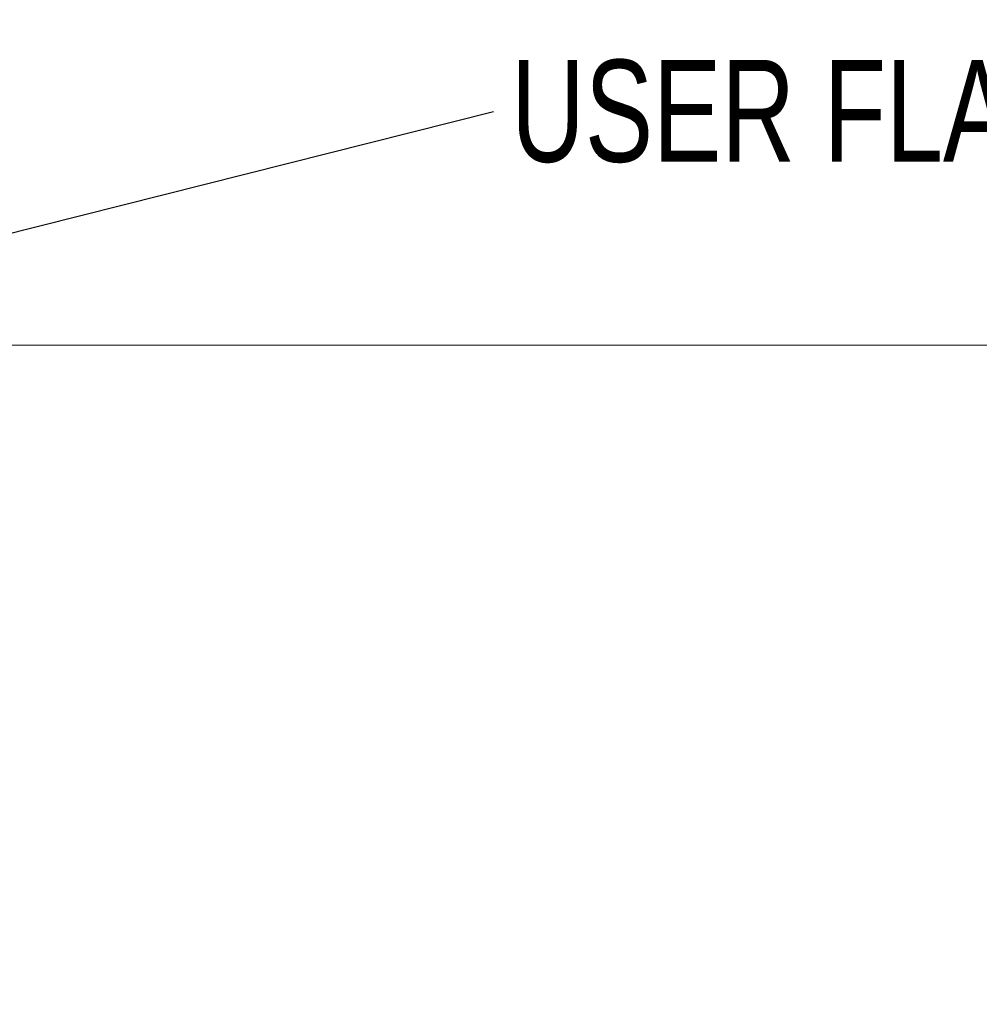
# Model space of a CAD drawing. Header units: millimetres. Extents: x 127 to 4201, y 49 to 2729.
# Tile 8 of 44: x 972 to 1270, y 1267 to 1574. Entities that reach past the tile are written whole.
import ezdxf

# ---------------------------------------------------------------- set-up
doc = ezdxf.new("R2010")
doc.units = ezdxf.units.MM
doc.header["$LTSCALE"] = 10
doc.styles.add('SLDTEXTSTYLE0', font='TXT', dxfattribs={"width": 0.75})
doc.dimstyles.new('SLDDIMSTYLE0', dxfattribs={"dimtxt": 31.75, "dimasz": 33.02, "dimexe": 0, "dimexo": 0.0625, "dimgap": 7.9375, "dimtad": 0, "dimtih": 1, "dimtoh": 1, "dimdec": 0, "dimrnd": 1e-09, "dimzin": 12, "dimdsep": 46, "dimtxsty": 'SLDTEXTSTYLE0', "dimsah": 1, "dimcen": 0.09, "dimadec": 0, "dimazin": 3, "dimtfac": 1, "dimtdec": 0, "dimtofl": 0, "dimtmove": 0, "dimatfit": 3, "dimfxl": 1, "dimfrac": 2, "dimtolj": 1, "dimtzin": 12, "dimarcsym": 0})
doc.dimstyles.new('SLDDIMSTYLE4', dxfattribs={"dimtxt": 0.18, "dimasz": 33.02, "dimexe": 0, "dimexo": 0.0625, "dimgap": 0, "dimtad": 0, "dimtih": 1, "dimtoh": 1, "dimdec": 0, "dimrnd": 1e-09, "dimzin": 0, "dimdsep": 46, "dimtxsty": 'Standard', "dimsah": 1, "dimcen": 0.09, "dimadec": 0, "dimazin": 0, "dimtfac": 33.02, "dimtdec": 0, "dimtofl": 0, "dimtmove": 0, "dimatfit": 3, "dimfxl": 1, "dimfrac": 2, "dimtolj": 1, "dimtzin": 0, "dimarcsym": 0})

# ---------------------------------------------------------------- blocks, each defined once
blk = doc.blocks.new('_D_3')
at = {"color": 7, "linetype": 'Continuous', "lineweight": 0}
for p, q in [((1061.26, 2219.42), (1566.41, 2219.42)), ((1534.66, 2219.42), (1534.66, 1840.56)), ((1534.66, 1472.42), (1534.66, 1790.15)), ((1387.36, 1472.42), (1566.41, 1472.42))]:
    blk.add_line(p, q, dxfattribs=at)
for points in [[(1534.66, 2219.42), (1529.58, 2186.4), (1539.74, 2186.4)], [(1534.66, 1472.42), (1539.74, 1505.44), (1529.58, 1505.44)]]:
    blk.add_solid(points, dxfattribs=at)
at = {"color": 7, "linetype": 'Continuous', "lineweight": 0, "insert": (1499.47, 1831.08), "char_height": 31.75, "attachment_point": 1, "style": 'SLDTEXTSTYLE0'}
blk.add_mtext('747', dxfattribs=at)
blk = doc.blocks.new('_D_7')
at = {"color": 7, "linetype": 'Continuous', "lineweight": 0}
for p, q in [((1387.36, 1472.42), (1707.09, 1472.42)), ((1675.34, 1472.42), (1675.34, 1262.99)), ((1675.34, 1047.42), (1675.34, 1206.14)), ((1027.36, 1047.42), (1707.09, 1047.42))]:
    blk.add_line(p, q, dxfattribs=at)
for centre, start, end in [((1690.55, 1231.34), 153.4349, 206.5651), ((1660.13, 1231.34), 333.4349, 26.5651)]:
    blk.add_arc(centre, 56.35, start, end, dxfattribs=at)
for points in [[(1675.34, 1472.42), (1670.26, 1439.4), (1680.42, 1439.4)], [(1675.34, 1047.42), (1680.42, 1080.44), (1670.26, 1080.44)]]:
    blk.add_solid(points, dxfattribs=at)
at = {"color": 7, "linetype": 'Continuous', "lineweight": 0, "insert": (1640.15, 1247.07), "char_height": 31.75, "attachment_point": 1, "style": 'SLDTEXTSTYLE0'}
blk.add_mtext('425', dxfattribs=at)
blk = doc.blocks.new('SW_NOTE_4')
at = {"color": 0, "linetype": 'Continuous', "lineweight": 0, "insert": (5.44, 16.11), "char_height": 31.75, "attachment_point": 1, "style": 'SLDTEXTSTYLE0'}
blk.add_mtext('USER FLANGE', dxfattribs=at)

msp = doc.modelspace()

# ---------------------------------------------------------------- linework, layer by layer
at = {"color": 7, "linetype": 'Continuous', "lineweight": 15}
msp.add_line((809.656188, 1472.416071), (1374.656186, 1472.416071), dxfattribs=at)

# ---------------------------------------------------------------- block references
at = {"color": 7, "linetype": 'Continuous', "lineweight": 0}
msp.add_blockref('SW_NOTE_4', (1119.213836, 1545.098012), dxfattribs=at)

# ---------------------------------------------------------------- dimensions: what is measured, and where the dimension line sits
dim = msp.add_linear_dim(base=(1534.656188, 1472.416062), p1=(1048.558554, 2219.416062), p2=(1374.656188, 1472.416062), angle=90, dimstyle='SLDDIMSTYLE0', dxfattribs=at)
dim.commit()
dim.dimension.update_dxf_attribs({"geometry": '_D_3', "text_midpoint": (1534.656188, 1815.353835), "dimtype": 160})
dim = msp.add_linear_dim(base=(1675.341063, 1472.416062), p1=(1014.656188, 1047.416062), p2=(1374.656188, 1472.416062), angle=90, text='(<>)', dimstyle='SLDDIMSTYLE0', dxfattribs=at)
dim.commit()
dim.dimension.update_dxf_attribs({"geometry": '_D_7', "text_midpoint": (1675.341063, 1234.566004), "dimtype": 160})

# ---------------------------------------------------------------- leaders
msp.add_leader([(836.028037, 1473.916062), (1119.213836, 1545.098012)], dimstyle='SLDDIMSTYLE4', dxfattribs=at)

doc.saveas('drawing.dxf')
